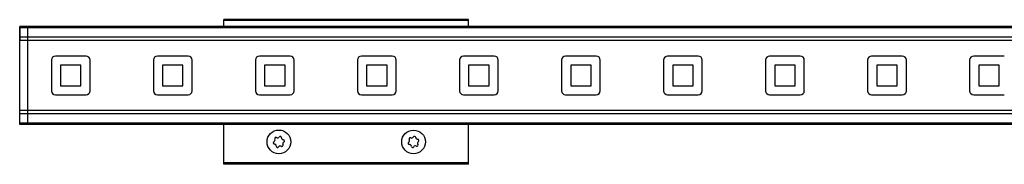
# Model space of a CAD drawing. Header units: millimetres. Extents: x -741 to 2698, y 394 to 730.
# Tile 6 of 16: x -241 to 0, y 695 to 730. Entities that reach past the tile are written whole.
import ezdxf

# ---------------------------------------------------------------- set-up
doc = ezdxf.new("R2010")
doc.units = ezdxf.units.MM

# ---------------------------------------------------------------- blocks, each defined once
blk = doc.blocks.new('Drawing View1')
at = {"color": 7, "linetype": 'Continuous', "lineweight": 25}
for p, q in [((-850, 17), (-850, 17.2)), ((-790, 17.2), (-850, 17.2)), ((-790, 17), (-850, 17)), ((-850, 15.5), (-850, 17)), ((-790, 17), (-790, 17.2)), ((-790, 15.5), (-790, 17)), ((-900, 15.26), (-900.01, 15.26)), ((-900.01, 15.26), (-900.01, 14.88)), ((-900.01, 14.88), (-900.01, 12.26)), ((-898, 15.5), (-900, 15.5)), ((-900, 15.21), (-900, 15.5)), ((-898, 15.21), (-900, 15.21)), ((-900, 12.9), (-900, 15.21)), ((-898, 15.21), (-898, 15.5)), ((-2, 15.5), (-898, 15.5)), ((-898, 15.21), (-898, 15.5)), ((-2, 15.21), (-898, 15.21)), ((-898, 12.9), (-898, 15.21)), ((-900.01, 12.26), (-900, 12.26)), ((-898, 12.9), (-900, 12.9)), ((-900, 12.06), (-900, 12.9)), ((-898, 12.06), (-898, 12.9)), ((-898, 12.9), (-898, 12.9)), ((-2, 12.9), (-898, 12.9)), ((-898, 12.05), (-898, 12.9)), ((-898, 12.06), (-900, 12.06)), ((-900, -5.06), (-900, 12.06)), ((-898, -5.06), (-898, 12.06)), ((-2, 12.05), (-898, 12.05)), ((-898, -5.06), (-898, 12.05)), ((-892.25, 7.25), (-892.25, -0.25)), ((-883.75, 8.25), (-891.25, 8.25)), ((-882.75, -0.25), (-882.75, 7.25)), ((-867.25, 7.25), (-867.25, -0.25)), ((-858.75, 8.25), (-866.25, 8.25)), ((-857.75, -0.25), (-857.75, 7.25)), ((-842.25, 7.25), (-842.25, -0.25)), ((-833.75, 8.25), (-841.25, 8.25)), ((-832.75, -0.25), (-832.75, 7.25)), ((-817.25, 7.25), (-817.25, -0.25)), ((-808.75, 8.25), (-816.25, 8.25)), ((-807.75, -0.25), (-807.75, 7.25)), ((-792.25, 7.25), (-792.25, -0.25)), ((-783.75, 8.25), (-791.25, 8.25)), ((-782.75, -0.25), (-782.75, 7.25)), ((-767.25, 7.25), (-767.25, -0.25)), ((-758.75, 8.25), (-766.25, 8.25)), ((-757.75, -0.25), (-757.75, 7.25)), ((-742.25, 7.25), (-742.25, -0.25)), ((-733.75, 8.25), (-741.25, 8.25)), ((-732.75, -0.25), (-732.75, 7.25)), ((-717.25, 7.25), (-717.25, -0.25)), ((-708.75, 8.25), (-716.25, 8.25)), ((-707.75, -0.25), (-707.75, 7.25)), ((-692.25, 7.25), (-692.25, -0.25)), ((-683.75, 8.25), (-691.25, 8.25)), ((-682.75, -0.25), (-682.75, 7.25)), ((-667.25, 7.25), (-667.25, -0.25)), ((-658.75, 8.25), (-666.25, 8.25)), ((-885, 6), (-890, 6)), ((-890, 6), (-890, 1)), ((-885, 1), (-885, 6)), ((-860, 6), (-865, 6)), ((-865, 6), (-865, 1)), ((-860, 1), (-860, 6)), ((-840, 6), (-840, 1)), ((-835, 6), (-840, 6)), ((-835, 1), (-835, 6)), ((-815, 6), (-815, 1)), ((-810, 6), (-815, 6)), ((-810, 1), (-810, 6)), ((-790, 6), (-790, 1)), ((-785, 6), (-790, 6)), ((-785, 1), (-785, 6)), ((-765, 6), (-765, 1)), ((-760, 6), (-765, 6)), ((-760, 1), (-760, 6)), ((-735, 6), (-740, 6)), ((-740, 6), (-740, 1)), ((-735, 1), (-735, 6)), ((-715, 6), (-715, 1)), ((-710, 6), (-715, 6)), ((-710, 1), (-710, 6)), ((-690, 6), (-690, 1)), ((-685, 6), (-690, 6)), ((-685, 1), (-685, 6)), ((-665, 6), (-665, 1)), ((-660, 6), (-665, 6)), ((-660, 1), (-660, 6)), ((-890, 1), (-885, 1)), ((-865, 1), (-860, 1)), ((-840, 1), (-835, 1)), ((-815, 1), (-810, 1)), ((-790, 1), (-785, 1)), ((-765, 1), (-760, 1)), ((-740, 1), (-735, 1)), ((-715, 1), (-710, 1)), ((-690, 1), (-685, 1)), ((-665, 1), (-660, 1)), ((-891.25, -1.25), (-883.75, -1.25)), ((-866.25, -1.25), (-858.75, -1.25)), ((-841.25, -1.25), (-833.75, -1.25)), ((-816.25, -1.25), (-808.75, -1.25)), ((-791.25, -1.25), (-783.75, -1.25)), ((-766.25, -1.25), (-758.75, -1.25)), ((-741.25, -1.25), (-733.75, -1.25)), ((-716.25, -1.25), (-708.75, -1.25)), ((-691.25, -1.25), (-683.75, -1.25)), ((-666.25, -1.25), (-658.75, -1.25)), ((-898, -5.06), (-900, -5.06)), ((-900, -5.9), (-900, -5.06)), ((-898, -5.9), (-900, -5.9)), ((-900, -8.21), (-900, -5.9)), ((-898, -5.9), (-898, -5.06)), ((-2, -5.06), (-898, -5.06)), ((-898, -5.9), (-898, -5.06)), ((-898, -5.9), (-898, -5.9)), ((-2, -5.9), (-898, -5.9)), ((-898, -8.21), (-898, -5.9)), ((-898, -8.21), (-900, -8.21)), ((-900, -8.5), (-900, -8.21)), ((-898, -8.5), (-900, -8.5)), ((-898, -8.5), (-898, -8.21)), ((-2, -8.21), (-898, -8.21)), ((-898, -8.5), (-898, -8.21)), ((-2, -8.5), (-898, -8.5)), ((-850, -17.9), (-850, -8.5)), ((-790, -17.9), (-790, -8.5)), ((-790, -17.9), (-850, -17.9)), ((-850, -18.1), (-850, -17.9)), ((-790, -18.1), (-850, -18.1)), ((-850, -18.3), (-850, -18.1)), ((-790, -18.3), (-850, -18.3)), ((-790, -18.1), (-790, -17.9)), ((-790, -18.3), (-790, -18.1))]:
    blk.add_line(p, q, dxfattribs=at)
for centre, radius in [((-836.5, -12.8), 2.91), ((-803.5, -12.8), 2.9)]:
    blk.add_circle(centre, radius, dxfattribs=at)
for centre, radius, start, end in [((-891.25, 7.25), 1, 90, 180), ((-883.75, 7.25), 1, 0, 90), ((-866.25, 7.25), 1, 90, 180), ((-858.75, 7.25), 1, 0, 90), ((-841.25, 7.25), 1, 90, 180), ((-833.75, 7.25), 1, 0, 90), ((-816.25, 7.25), 1, 90, 180), ((-808.75, 7.25), 1, 0, 90), ((-791.25, 7.25), 1, 90, 180), ((-783.75, 7.25), 1, 0, 90), ((-766.25, 7.25), 1, 90, 180), ((-758.75, 7.25), 1, 0, 90), ((-741.25, 7.25), 1, 90, 180), ((-733.75, 7.25), 1, 0, 90), ((-716.25, 7.25), 1, 90, 180), ((-708.75, 7.25), 1, 0, 90), ((-691.25, 7.25), 1, 90, 180), ((-683.75, 7.25), 1, 0, 90), ((-666.25, 7.25), 1, 90, 180), ((-891.25, -0.25), 1, 180, 270), ((-883.75, -0.25), 1, 270, 0), ((-866.25, -0.25), 1, 180, 270), ((-858.75, -0.25), 1, 270, 0), ((-841.25, -0.25), 1, 180, 270), ((-833.75, -0.25), 1, 270, 0), ((-816.25, -0.25), 1, 180, 270), ((-808.75, -0.25), 1, 270, 0), ((-791.25, -0.25), 1, 180, 270), ((-783.75, -0.25), 1, 270, 0), ((-766.25, -0.25), 1, 180, 270), ((-758.75, -0.25), 1, 270, 0), ((-741.25, -0.25), 1, 180, 270), ((-733.75, -0.25), 1, 270, 0), ((-716.25, -0.25), 1, 180, 270), ((-708.75, -0.25), 1, 270, 0), ((-691.25, -0.25), 1, 180, 270), ((-683.75, -0.25), 1, 270, 0), ((-666.25, -0.25), 1, 180, 270), ((-837.23, -11.97), 0.295, 56.6782, 206.0526), ((-836.8, -11.31), 0.49, 236.6782, 326.0526), ((-836.15, -11.75), 0.295, 356.6782, 146.0526), ((-835.36, -11.8), 0.49, 176.6782, 266.0526), ((-804.32, -12.06), 0.295, 63.4615, 212.8359), ((-803.97, -11.36), 0.49, 243.4615, 332.8359), ((-803.27, -11.72), 0.295, 3.4615, 152.8359), ((-802.49, -11.67), 0.49, 183.4615, 272.8359), ((-837.58, -13.02), 0.295, 116.6782, 266.0526), ((-837.94, -12.32), 0.49, 296.6782, 26.0526), ((-837.64, -13.8), 0.49, 356.6782, 86.0526), ((-836.85, -13.85), 0.295, 176.6782, 326.0526), ((-836.2, -14.29), 0.49, 56.6782, 146.0526), ((-835.77, -13.63), 0.295, 236.6782, 26.0526), ((-835.06, -13.28), 0.49, 116.6782, 206.0526), ((-835.42, -12.58), 0.295, 296.6782, 86.0526), ((-804.55, -13.14), 0.295, 123.4615, 272.8359), ((-804.98, -12.49), 0.49, 303.4615, 32.8359), ((-804.51, -13.93), 0.49, 3.4615, 92.8359), ((-803.73, -13.88), 0.295, 183.4615, 332.8359), ((-803.03, -14.24), 0.49, 63.4615, 152.8359), ((-802.68, -13.54), 0.295, 243.4615, 32.8359), ((-802.02, -13.11), 0.49, 123.4615, 212.8359), ((-802.45, -12.46), 0.295, 303.4615, 92.8359)]:
    blk.add_arc(centre, radius, start, end, dxfattribs=at)

msp = doc.modelspace()

# ---------------------------------------------------------------- block references
at = {"color": 7, "linetype": 'Continuous', "lineweight": 25}
msp.add_blockref('Drawing View1', (658.72, 713.1), dxfattribs=at)

doc.saveas('drawing.dxf')
